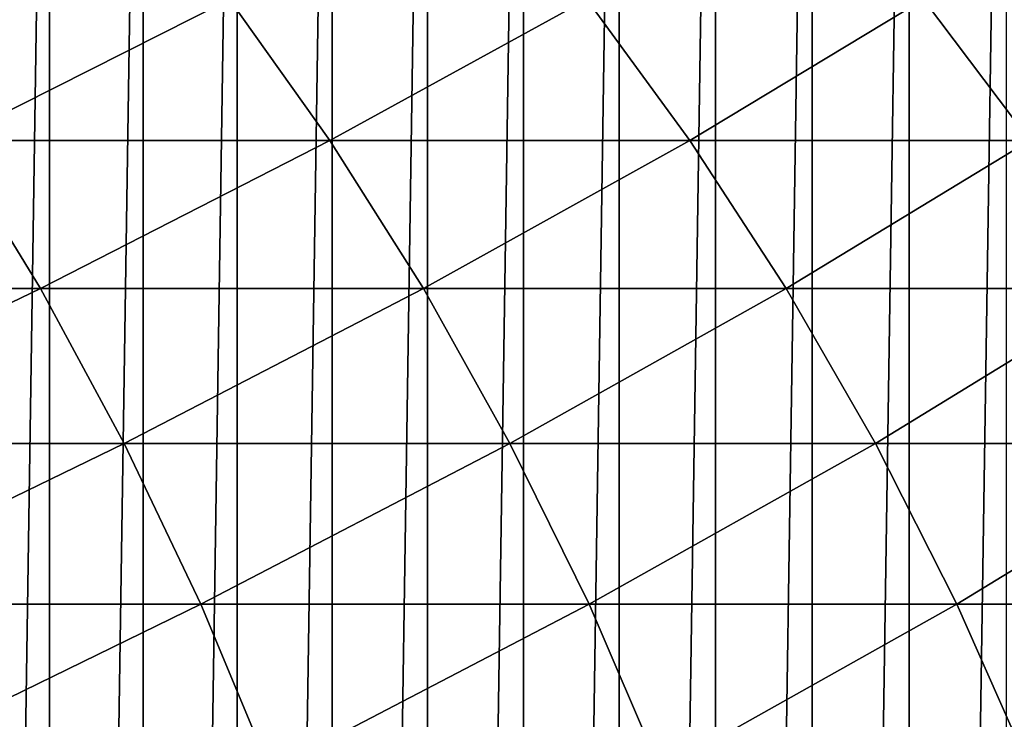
# Model space of a CAD drawing. Header units: metres. Extents: x -410 to 15, y -15 to 15.
# Tile 210 of 256: x -2.81 to 0.3, y 4.76 to 6.97. Entities that reach past the tile are written whole.
import ezdxf

# ---------------------------------------------------------------- set-up
doc = ezdxf.new("R2010")
doc.units = ezdxf.units.M
doc.layers.add('solid_508382', color=7, linetype='CONTINUOUS')

msp = doc.modelspace()

# ---------------------------------------------------------------- linework, layer by layer
at = {"layer": 'solid_508382'}
for points in [[(-0.610878, -10.081466, -32.299999), (-0.610878, 10.081466, -32.299999), (-0.305982, 10.095304, -32.299999)], [(-0.305982, -10.095304, -32.299999), (-0.610878, -10.081466, -32.299999), (-0.305982, 10.095304, -32.299999)], [(-0.305982, -10.095304, -32.299999), (-0.305982, 10.095304, -32.299999), (0, 10.1, -32.299999)], [(0, -10.1, -32.299999), (-0.305982, -10.095304, -32.299999), (0, 10.1, -32.299999)], [(0.305982, 10.095304, -32.299999), (0, -10.1, -32.299999), (0, 10.1, -32.299999)], [(0.305982, 10.095304, -32.299999), (0.305982, -10.095304, -32.299999), (0, -10.1, -32.299999)], [(-0.914688, -10.058486, -32.299999), (-0.914689, 10.058486, -32.299999), (-0.610878, 10.081466, -32.299999)], [(-0.610878, -10.081466, -32.299999), (-0.914688, -10.058486, -32.299999), (-0.610878, 10.081466, -32.299999)], [(-1.217422, -10.026363, -32.299999), (-1.217424, 10.026363, -32.299999), (-0.914689, 10.058486, -32.299999)], [(-0.914688, -10.058486, -32.299999), (-1.217422, -10.026363, -32.299999), (-0.914689, 10.058486, -32.299999)], [(-1.519529, -9.985017, -32.299999), (-1.51953, 9.985017, -32.299999), (-1.217424, 10.026363, -32.299999)], [(-1.217422, -10.026363, -32.299999), (-1.519529, -9.985017, -32.299999), (-1.217424, 10.026363, -32.299999)], [(-1.820659, -9.93451, -32.299999), (-1.82066, 9.93451, -32.299999), (-1.51953, 9.985017, -32.299999)], [(-1.519529, -9.985017, -32.299999), (-1.820659, -9.93451, -32.299999), (-1.51953, 9.985017, -32.299999)], [(-2.120005, -9.874987, -32.299999), (-2.120007, 9.874987, -32.299999), (-1.82066, 9.93451, -32.299999)], [(-1.820659, -9.93451, -32.299999), (-2.120005, -9.874987, -32.299999), (-1.82066, 9.93451, -32.299999)], [(-2.41685, -9.806572, -32.299999), (-2.416852, 9.806572, -32.299999), (-2.120007, 9.874987, -32.299999)], [(-2.120005, -9.874987, -32.299999), (-2.41685, -9.806572, -32.299999), (-2.120007, 9.874987, -32.299999)], [(-2.711841, -9.729098, -32.299999), (-2.711843, 9.729098, -32.299999), (-2.416852, 9.806572, -32.299999)], [(-2.41685, -9.806572, -32.299999), (-2.711841, -9.729098, -32.299999), (-2.416852, 9.806572, -32.299999)], [(-3.0047, -9.642673, -32.299999), (-3.004702, 9.642672, -32.299999), (-2.711843, 9.729098, -32.299999)], [(-2.711841, -9.729098, -32.299999), (-3.0047, -9.642673, -32.299999), (-2.711843, 9.729098, -32.299999)], [(-3.332358, 7.033977, 132.325012), (-3.026089, 6.588573, 132.57663), (-2.143882, 7.033977, 130.817245)], [(-3.026089, 6.588573, 132.57663), (-1.827687, 6.588573, 131.056274), (-2.143882, 7.033977, 130.817245)], [(-2.143882, 7.033977, 130.817245), (-1.827687, 6.588573, 131.056274), (-1.017365, 7.033977, 129.262634)], [(-1.827687, 6.588573, 131.056274), (-0.69176, 6.588573, 129.488678), (-1.017365, 7.033977, 129.262634)], [(-1.017365, 7.033977, 129.262634), (-0.69176, 6.588573, 129.488678), (0.045351, 7.033977, 127.663734)], [(-0.69176, 6.588573, 129.488678), (0.379833, 6.588573, 127.876427), (0.045351, 7.033977, 127.663734)], [(0.045351, 7.033977, 127.663734), (0.379833, 6.588573, 127.876427), (1.042526, 7.033977, 126.023163)], [(-4.008995, 6.120875, 134.293396), (-2.740349, 6.120875, 132.811386), (-3.026089, 6.588573, 132.57663)], [(-3.026089, 6.588573, 132.57663), (-2.740349, 6.120875, 132.811386), (-1.827687, 6.588573, 131.056274)], [(-2.740349, 6.120875, 132.811386), (-1.532685, 6.120875, 131.279266), (-1.827687, 6.588573, 131.056274)], [(-1.827687, 6.588573, 131.056274), (-1.532685, 6.120875, 131.279266), (-0.69176, 6.588573, 129.488678)], [(-1.532685, 6.120875, 131.279266), (-0.38798, 6.120875, 129.69957), (-0.69176, 6.588573, 129.488678)], [(-0.69176, 6.588573, 129.488678), (-0.38798, 6.120875, 129.69957), (0.379833, 6.588573, 127.876427)], [(-0.38798, 6.120875, 129.69957), (0.691894, 6.120875, 128.07486), (0.379833, 6.588573, 127.876427)], [(-4.008995, 6.120875, 134.293396), (-3.753748, 5.632467, 134.520996), (-2.740349, 6.120875, 132.811386)], [(-3.753748, 5.632467, 134.520996), (-2.476105, 5.632467, 133.028473), (-2.740349, 6.120875, 132.811386)], [(-2.740349, 6.120875, 132.811386), (-2.476105, 5.632467, 133.028473), (-1.532685, 6.120875, 131.279266)], [(-2.476105, 5.632467, 133.028473), (-1.259876, 5.632467, 131.485504), (-1.532685, 6.120875, 131.279266)], [(-1.532685, 6.120875, 131.279266), (-1.259876, 5.632467, 131.485504), (-0.38798, 6.120875, 129.69957)], [(-1.259876, 5.632467, 131.485504), (-0.107052, 5.632467, 129.894592), (-0.38798, 6.120875, 129.69957)], [(-0.38798, 6.120875, 129.69957), (-0.107052, 5.632467, 129.894592), (0.691894, 6.120875, 128.07486)], [(-0.107052, 5.632467, 129.894592), (0.98048, 5.632467, 128.258362), (0.691894, 6.120875, 128.07486)], [(-3.753748, 5.632467, 134.520996), (-3.520128, 5.125, 134.729324), (-2.476105, 5.632467, 133.028473)], [(-3.520128, 5.125, 134.729324), (-2.23425, 5.125, 133.227173), (-2.476105, 5.632467, 133.028473)], [(-2.476105, 5.632467, 133.028473), (-2.23425, 5.125, 133.227173), (-1.259876, 5.632467, 131.485504)], [(-2.23425, 5.125, 133.227173), (-1.010182, 5.125, 131.674255), (-1.259876, 5.632467, 131.485504)], [(-1.259876, 5.632467, 131.485504), (-1.010182, 5.125, 131.674255), (-0.107052, 5.632467, 129.894592)], [(-1.010182, 5.125, 131.674255), (0.150072, 5.125, 130.07309), (-0.107052, 5.632467, 129.894592)], [(-0.107052, 5.632467, 129.894592), (0.150072, 5.125, 130.07309), (0.98048, 5.632467, 128.258362)], [(0.150072, 5.125, 130.07309), (1.244613, 5.125, 128.426315), (0.98048, 5.632467, 128.258362)], [(-3.520128, 5.125, 134.729324), (-3.308926, 4.600192, 134.917648), (-2.23425, 5.125, 133.227173)], [(-3.308926, 4.600192, 134.917648), (-2.015604, 4.600192, 133.406815), (-2.23425, 5.125, 133.227173)], [(-2.23425, 5.125, 133.227173), (-2.015604, 4.600192, 133.406815), (-1.010182, 5.125, 131.674255)], [(-2.015604, 4.600192, 133.406815), (-0.784449, 4.600192, 131.844894), (-1.010182, 5.125, 131.674255)], [(-1.010182, 5.125, 131.674255), (-0.784449, 4.600192, 131.844894), (0.150072, 5.125, 130.07309)], [(-0.784449, 4.600192, 131.844894), (0.382522, 4.600192, 130.234467), (0.150072, 5.125, 130.07309)], [(0.150072, 5.125, 130.07309), (0.382522, 4.600192, 130.234467), (1.244613, 5.125, 128.426315)]]:
    msp.add_3dface(points, dxfattribs=at)

doc.saveas('drawing.dxf')
